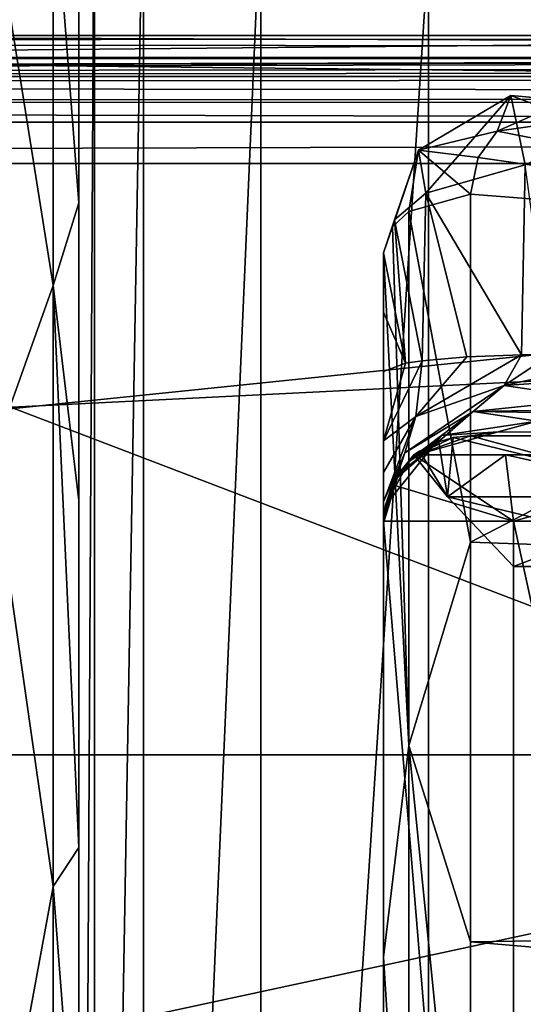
# Model space of a CAD drawing. Header units: millimetres. Extents: x -143 to 143, y -35 to 35.
# Tile 105 of 176: x -12.38 to -6.59, y 2.48 to 13.78. Entities that reach past the tile are written whole.
import ezdxf

# ---------------------------------------------------------------- set-up
doc = ezdxf.new("R2010")
doc.units = ezdxf.units.MM
doc.header["$LTSCALE"] = 65.185185
for name, color, linetype in [('1', 7, 'CONTINUOUS'), ('132', 7, 'CONTINUOUS'), ('14', 7, 'CONTINUOUS'), ('145', 7, 'CONTINUOUS'), ('15', 7, 'CONTINUOUS'), ('163', 7, 'CONTINUOUS'), ('164', 7, 'CONTINUOUS'), ('184', 7, 'CONTINUOUS'), ('186', 7, 'CONTINUOUS'), ('188', 7, 'CONTINUOUS'), ('25', 7, 'CONTINUOUS'), ('26', 7, 'CONTINUOUS'), ('27', 7, 'CONTINUOUS'), ('28', 7, 'CONTINUOUS'), ('324', 7, 'CONTINUOUS'), ('325', 7, 'CONTINUOUS'), ('332', 7, 'CONTINUOUS'), ('334', 7, 'CONTINUOUS'), ('4', 7, 'CONTINUOUS'), ('50', 7, 'CONTINUOUS'), ('52', 7, 'CONTINUOUS'), ('567', 7, 'CONTINUOUS'), ('568', 7, 'CONTINUOUS'), ('576', 7, 'CONTINUOUS'), ('656', 7, 'CONTINUOUS'), ('85', 7, 'CONTINUOUS'), ('90', 7, 'CONTINUOUS')]:
    doc.layers.add(name, color=color, linetype=linetype)

msp = doc.modelspace()

# ---------------------------------------------------------------- linework, layer by layer
at = {"layer": '1', "color": 7, "linetype": 'CONTINUOUS', "true_color": 0xe0f2ff}
for points in [[(48.857, 13.594, -21.607), (-20.965, 13.594, -21.607), (-71.75, 13.503, -22.486), (48.857, 13.594, -21.607)], [(63.5, 13.454, -22.994), (48.857, 13.594, -21.607), (-71.75, 13.503, -22.486), (63.5, 13.454, -22.994)], [(-71.75, 13.126, -27.55), (63.5, 13.454, -22.994), (-71.75, 13.503, -22.486), (-71.75, 13.126, -27.55)], [(62.739, 13.44, -23.143), (63.5, 13.454, -22.994), (-71.75, 13.126, -27.55), (62.739, 13.44, -23.143)], [(62.084, 13.401, -23.576), (62.739, 13.44, -23.143), (-71.75, 13.126, -27.55), (62.084, 13.401, -23.576)], [(61.5, 13.286, -24.975), (62.084, 13.401, -23.576), (-71.75, 13.126, -27.55), (61.5, 13.286, -24.975)], [(61.5, 13.198, -26.262), (61.5, 13.286, -24.975), (-71.75, 13.126, -27.55), (61.5, 13.198, -26.262)], [(61.5, 13.126, -27.55), (61.5, 13.198, -26.262), (-71.75, 13.126, -27.55), (61.5, 13.126, -27.55)]]:
    msp.add_3dface(points, dxfattribs=at)
at = {"layer": '132', "color": 7, "linetype": 'CONTINUOUS', "true_color": 0xe0f2ff}
for points in [[(-11.993, 15.503, 7.466), (-11.993, 10.728, 13.453), (-12.7, 15.155, 8.75), (-11.993, 15.503, 7.466)], [(-11.7, 14.297, 8.237), (-11.7, 11.676, 11.659), (-11.993, 15.503, 7.466), (-11.7, 14.297, 8.237)], [(-11.7, 11.676, 11.659), (-11.993, 10.728, 13.453), (-11.993, 15.503, 7.466), (-11.7, 11.676, 11.659)], [(-12.7, 15.155, 8.75), (-11.993, 10.728, 13.453), (-12.7, 8.75, 15.155), (-12.7, 15.155, 8.75)], [(-11.7, 11.676, 11.659), (-11.7, 8.257, 14.285), (-11.993, 10.728, 13.453), (-11.7, 11.676, 11.659)], [(-11.993, 10.728, 13.453), (-11.993, 3.829, 16.776), (-12.7, 8.75, 15.155), (-11.993, 10.728, 13.453)], [(-11.7, 8.257, 14.285), (-11.7, 4.274, 15.937), (-11.993, 10.728, 13.453), (-11.7, 8.257, 14.285)], [(-11.7, 4.274, 15.937), (-11.993, 3.829, 16.776), (-11.993, 10.728, 13.453), (-11.7, 4.274, 15.937)], [(-12.7, 8.75, 15.155), (-11.993, 3.829, 16.776), (-12.7, 0, 17.5), (-12.7, 8.75, 15.155)], [(-11.7, 4.274, 15.937), (-11.7, 0, 16.5), (-11.993, 3.829, 16.776), (-11.7, 4.274, 15.937)], [(-11.993, 3.829, 16.776), (-11.993, -3.829, 16.776), (-12.7, 0, 17.5), (-11.993, 3.829, 16.776)], [(-11.7, 0, 16.5), (-11.993, -3.829, 16.776), (-11.993, 3.829, 16.776), (-11.7, 0, 16.5)]]:
    msp.add_3dface(points, dxfattribs=at)
at = {"layer": '14', "color": 7, "linetype": 'CONTINUOUS', "true_color": 0xe0f2ff}
for points in [[(-22.965, -13.332, -17.052), (46.857, -13.332, -17.052), (-22.965, 13.332, -17.052), (-22.965, -13.332, -17.052)], [(-22.965, 13.332, -17.052), (46.857, -13.332, -17.052), (46.857, 13.332, -17.052), (-22.965, 13.332, -17.052)]]:
    msp.add_3dface(points, dxfattribs=at)
at = {"layer": '145', "color": 7, "linetype": 'CONTINUOUS', "true_color": 0xe0f2ff}
for points in [[(-22.965, 13.332, -17.052), (46.857, 13.332, -17.052), (46.857, 13.981, -16.813), (-22.965, 13.332, -17.052)], [(-22.965, 13.332, -17.052), (46.857, 13.981, -16.813), (-22.965, 13.981, -16.813), (-22.965, 13.332, -17.052)]]:
    msp.add_3dface(points, dxfattribs=at)
at = {"layer": '15', "color": 7, "linetype": 'CONTINUOUS', "true_color": 0xe0f2ff}
for points in [[(-20.965, 12.6, -20.5), (48.857, 12.6, -20.5), (-20.965, -12.6, -20.5), (-20.965, 12.6, -20.5)], [(-20.965, -12.6, -20.5), (48.857, 12.6, -20.5), (48.857, -12.6, -20.5), (-20.965, -12.6, -20.5)]]:
    msp.add_3dface(points, dxfattribs=at)
at = {"layer": '163', "color": 7, "linetype": 'CONTINUOUS', "true_color": 0xe0f2ff}
for points in [[(-7.907, 11.577, 12.73), (-7.2, 11.774, 12.947), (-7.2, 7.78, 15.676), (-7.907, 11.577, 12.73)], [(-7.907, 11.577, 12.73), (-7.907, 5.446, 16.322), (-8.097, 11.398, 12.534), (-7.907, 11.577, 12.73)], [(-7.907, 5.446, 16.322), (-7.907, 11.577, 12.73), (-7.2, 7.78, 15.676), (-7.907, 5.446, 16.322)], [(-7.907, 5.446, 16.322), (-8.2, 11.101, 12.207), (-8.097, 11.398, 12.534), (-7.907, 5.446, 16.322)], [(-8.2, 3.016, 16.222), (-8.2, 11.101, 12.207), (-7.907, 5.446, 16.322), (-8.2, 3.016, 16.222)], [(-7.2, 3.192, 17.206), (-7.907, 5.446, 16.322), (-7.2, 7.78, 15.676), (-7.2, 3.192, 17.206)], [(-8.2, 3.016, 16.222), (-7.907, 5.446, 16.322), (-7.907, -1.613, 17.131), (-8.2, 3.016, 16.222)], [(-7.907, -1.613, 17.131), (-7.907, 5.446, 16.322), (-7.2, -1.64, 17.423), (-7.907, -1.613, 17.131)], [(-7.2, -1.64, 17.423), (-7.907, 5.446, 16.322), (-7.2, 3.192, 17.206), (-7.2, -1.64, 17.423)], [(-8.2, -1.547, 16.427), (-8.2, 3.016, 16.222), (-7.907, -1.613, 17.131), (-8.2, -1.547, 16.427)]]:
    msp.add_3dface(points, dxfattribs=at)
at = {"layer": '164', "color": 7, "linetype": 'CONTINUOUS', "true_color": 0xe0f2ff}
for points in [[(-7.713, 11.787, 10.961), (-6.737, 12.906, 11.008), (-7.796, 12.28, 11.679), (-7.713, 11.787, 10.961)], [(-7.796, 12.28, 11.679), (-6.737, 12.906, 11.008), (-6.892, 12.498, 12.249), (-7.796, 12.28, 11.679)], [(-7.713, 11.787, 10.961), (-6.572, 12.11, 10.332), (-6.737, 12.906, 11.008), (-7.713, 11.787, 10.961)], [(-6.892, 12.498, 12.249), (-6.737, 12.906, 11.008), (-6.321, 12.752, 11.985), (-6.892, 12.498, 12.249)], [(-6.572, 12.11, 10.332), (-5.268, 12.778, 11.149), (-6.737, 12.906, 11.008), (-6.572, 12.11, 10.332)], [(-6.737, 12.906, 11.008), (-5.268, 12.778, 11.149), (-6.321, 12.752, 11.985), (-6.737, 12.906, 11.008)], [(-7.111, 12.197, 12.549), (-7.796, 12.28, 11.679), (-6.892, 12.498, 12.249), (-7.111, 12.197, 12.549)], [(-8.097, 11.398, 12.534), (-8.071, 11.479, 11.535), (-7.796, 12.28, 11.679), (-8.097, 11.398, 12.534)], [(-7.907, 11.577, 12.73), (-8.097, 11.398, 12.534), (-7.796, 12.28, 11.679), (-7.907, 11.577, 12.73)], [(-8.071, 11.479, 11.535), (-7.713, 11.787, 10.961), (-7.796, 12.28, 11.679), (-8.071, 11.479, 11.535)], [(-7.2, 11.774, 12.947), (-7.907, 11.577, 12.73), (-7.796, 12.28, 11.679), (-7.2, 11.774, 12.947)], [(-7.2, 11.774, 12.947), (-7.796, 12.28, 11.679), (-7.111, 12.197, 12.549), (-7.2, 11.774, 12.947)], [(-8.2, 11.101, 12.207), (-8.071, 11.479, 11.535), (-8.097, 11.398, 12.534), (-8.2, 11.101, 12.207)]]:
    msp.add_3dface(points, dxfattribs=at)
at = {"layer": '184', "color": 7, "linetype": 'CONTINUOUS', "true_color": 0xe0f2ff}
for points in [[(-6.884, 9.048, 8.438), (-1.992, 9, 10.395), (-6.436, 9.17, 9.095), (-6.884, 9.048, 8.438)], [(-7.2, 9, 7.757), (-1.992, 9, 10.395), (-6.884, 9.048, 8.438), (-7.2, 9, 7.757)]]:
    msp.add_3dface(points, dxfattribs=at)
at = {"layer": '186', "color": 7, "linetype": 'CONTINUOUS', "true_color": 0xe0f2ff}
for points in [[(-8.026, 8.564, 2.1), (-7.564, 8.931, 2.1), (-7.907, 8.707, 7.757), (-8.026, 8.564, 2.1)], [(-7.907, 8.707, 7.757), (-7.564, 8.931, 2.1), (-7.83, 8.777, 7.757), (-7.907, 8.707, 7.757)], [(-7.2, 9, 3.128), (-7.2, 9, 7.757), (-7.83, 8.777, 7.757), (-7.2, 9, 3.128)], [(-7.399, 8.98, 2.621), (-7.2, 9, 3.128), (-7.83, 8.777, 7.757), (-7.399, 8.98, 2.621)], [(-7.564, 8.931, 2.1), (-7.399, 8.98, 2.621), (-7.83, 8.777, 7.757), (-7.564, 8.931, 2.1)], [(-8.178, 8.206, 7.757), (-8.026, 8.564, 2.1), (-7.907, 8.707, 7.757), (-8.178, 8.206, 7.757)], [(-8.2, 8, 7.757), (-8.2, 8, 2.1), (-8.026, 8.564, 2.1), (-8.2, 8, 7.757)], [(-8.2, 8, 7.757), (-8.026, 8.564, 2.1), (-8.178, 8.206, 7.757), (-8.2, 8, 7.757)]]:
    msp.add_3dface(points, dxfattribs=at)
at = {"layer": '188', "color": 7, "linetype": 'CONTINUOUS', "true_color": 0xe0f2ff}
for points in [[(-8.2, 8.942, 11.731), (-7.755, 9.862, 10.821), (-7.945, 9.834, 11.1), (-8.2, 8.942, 11.731)], [(-7.755, 9.862, 10.821), (-8.2, 8.942, 11.731), (-7.829, 9.222, 10.453), (-7.755, 9.862, 10.821)], [(-8.2, 9.739, 12.073), (-8.2, 8.942, 11.731), (-7.945, 9.834, 11.1), (-8.2, 9.739, 12.073)], [(-6.614, 9.93, 10.126), (-7.244, 9.906, 10.376), (-7.829, 9.222, 10.453), (-6.614, 9.93, 10.126)], [(-6.614, 9.93, 10.126), (-7.829, 9.222, 10.453), (-6.812, 9.58, 9.891), (-6.614, 9.93, 10.126)], [(-7.244, 9.906, 10.376), (-7.755, 9.862, 10.821), (-7.829, 9.222, 10.453), (-7.244, 9.906, 10.376)], [(-5.29, 9.913, 10.301), (-6.277, 9.934, 10.084), (-6.812, 9.58, 9.891), (-5.29, 9.913, 10.301)], [(-6.277, 9.934, 10.084), (-6.614, 9.93, 10.126), (-6.812, 9.58, 9.891), (-6.277, 9.934, 10.084)], [(-5.4, 9.673, 10.186), (-5.29, 9.913, 10.301), (-6.812, 9.58, 9.891), (-5.4, 9.673, 10.186)], [(-5.771, 9.424, 9.832), (-5.4, 9.673, 10.186), (-6.812, 9.58, 9.891), (-5.771, 9.424, 9.832)], [(-7.829, 9.222, 10.453), (-7.956, 8.804, 9.733), (-6.812, 9.58, 9.891), (-7.829, 9.222, 10.453)], [(-7.956, 8.804, 9.733), (-7.169, 9.281, 9.377), (-6.812, 9.58, 9.891), (-7.956, 8.804, 9.733)], [(-7.169, 9.281, 9.377), (-5.771, 9.424, 9.832), (-6.812, 9.58, 9.891), (-7.169, 9.281, 9.377)], [(-6.064, 9.299, 9.531), (-5.771, 9.424, 9.832), (-7.169, 9.281, 9.377), (-6.064, 9.299, 9.531)], [(-7.956, 8.804, 9.733), (-8.085, 8.485, 8.836), (-7.169, 9.281, 9.377), (-7.956, 8.804, 9.733)], [(-8.085, 8.485, 8.836), (-7.533, 9.005, 8.665), (-7.169, 9.281, 9.377), (-8.085, 8.485, 8.836)], [(-7.533, 9.005, 8.665), (-6.436, 9.17, 9.095), (-7.169, 9.281, 9.377), (-7.533, 9.005, 8.665)], [(-6.151, 9.266, 9.434), (-6.064, 9.299, 9.531), (-7.169, 9.281, 9.377), (-6.151, 9.266, 9.434)], [(-6.436, 9.17, 9.095), (-6.151, 9.266, 9.434), (-7.169, 9.281, 9.377), (-6.436, 9.17, 9.095)], [(-8.2, 8.942, 11.731), (-8.2, 8.58, 11.305), (-7.829, 9.222, 10.453), (-8.2, 8.942, 11.731)], [(-8.2, 8.58, 11.305), (-8.2, 8.243, 10.553), (-7.829, 9.222, 10.453), (-8.2, 8.58, 11.305)], [(-7.829, 9.222, 10.453), (-8.2, 8.243, 10.553), (-7.956, 8.804, 9.733), (-7.829, 9.222, 10.453)], [(-6.884, 9.048, 8.438), (-6.436, 9.17, 9.095), (-7.533, 9.005, 8.665), (-6.884, 9.048, 8.438)], [(-7.2, 9, 7.757), (-6.884, 9.048, 8.438), (-7.83, 8.777, 7.757), (-7.2, 9, 7.757)], [(-7.83, 8.777, 7.757), (-6.884, 9.048, 8.438), (-7.533, 9.005, 8.665), (-7.83, 8.777, 7.757)], [(-8.178, 8.206, 7.757), (-7.907, 8.707, 7.757), (-7.533, 9.005, 8.665), (-8.178, 8.206, 7.757)], [(-8.085, 8.485, 8.836), (-8.178, 8.206, 7.757), (-7.533, 9.005, 8.665), (-8.085, 8.485, 8.836)], [(-7.907, 8.707, 7.757), (-7.83, 8.777, 7.757), (-7.533, 9.005, 8.665), (-7.907, 8.707, 7.757)], [(-8.2, 8.243, 10.553), (-8.2, 8.077, 9.802), (-7.956, 8.804, 9.733), (-8.2, 8.243, 10.553)], [(-7.956, 8.804, 9.733), (-8.2, 8.077, 9.802), (-8.085, 8.485, 8.836), (-7.956, 8.804, 9.733)], [(-8.2, 8.077, 9.802), (-8.2, 8, 8.797), (-8.085, 8.485, 8.836), (-8.2, 8.077, 9.802)], [(-8.2, 8, 8.797), (-8.2, 8, 7.757), (-8.085, 8.485, 8.836), (-8.2, 8, 8.797)], [(-8.2, 8, 7.757), (-8.178, 8.206, 7.757), (-8.085, 8.485, 8.836), (-8.2, 8, 7.757)]]:
    msp.add_3dface(points, dxfattribs=at)
at = {"layer": '25', "color": 7, "linetype": 'CONTINUOUS', "true_color": 0xe0f2ff}
for points in [[(-11.7, 16.5), (-11.519, 16.349, -2.049), (-11.7, -16.5), (-11.7, 16.5)], [(-11.7, -16.5), (-11.519, 16.349, -2.049), (-11.519, -16.349, -2.048), (-11.7, -16.5)], [(-11.519, 16.349, -2.049), (-10.955, 15.886, -4.108), (-11.519, -16.349, -2.048), (-11.519, 16.349, -2.049)], [(-11.519, -16.349, -2.048), (-10.955, 15.886, -4.108), (-10.955, -15.886, -4.108), (-11.519, -16.349, -2.048)], [(-10.955, -15.886, -4.108), (-10.955, 15.886, -4.108), (-9.607, 15.144, -6.678), (-10.955, -15.886, -4.108)], [(-9.607, -15.144, -6.678), (-10.955, -15.886, -4.108), (-9.607, 15.144, -6.678), (-9.607, -15.144, -6.678)], [(-7.684, 14.588, -8.823), (-9.607, -15.144, -6.678), (-9.607, 15.144, -6.678), (-7.684, 14.588, -8.823)], [(-7.684, -14.588, -8.823), (-9.607, -15.144, -6.678), (-7.684, 14.588, -8.823), (-7.684, -14.588, -8.823)], [(-2.606, 13.992, -11.406), (-7.684, -14.588, -8.823), (-7.684, 14.588, -8.823), (-2.606, 13.992, -11.406)], [(-2.604, -13.992, -11.407), (-7.684, -14.588, -8.823), (-2.606, 13.992, -11.406), (-2.604, -13.992, -11.407)]]:
    msp.add_3dface(points, dxfattribs=at)
at = {"layer": '26', "color": 7, "linetype": 'CONTINUOUS', "true_color": 0xe0f2ff}
for points in [[(-11.7, 16.5), (-11.7, -16.5), (-11.7, 14.297, 8.237), (-11.7, 16.5)], [(-11.7, 14.297, 8.237), (-11.7, -16.5), (-11.7, 11.676, 11.659), (-11.7, 14.297, 8.237)], [(-11.7, 11.676, 11.659), (-11.7, -16.5), (-11.7, 8.257, 14.285), (-11.7, 11.676, 11.659)], [(-11.7, 8.257, 14.285), (-11.7, -16.5), (-11.7, 4.274, 15.937), (-11.7, 8.257, 14.285)], [(-11.7, 4.274, 15.937), (-11.7, -16.5), (-11.7, 0, 16.5), (-11.7, 4.274, 15.937)]]:
    msp.add_3dface(points, dxfattribs=at)
at = {"layer": '27', "color": 7, "linetype": 'CONTINUOUS', "true_color": 0xe0f2ff}
for points in [[(-8.2, 11.101, 12.207), (-8.2, 3.016, 16.222), (-8.2, 10.419, 12.14), (-8.2, 11.101, 12.207)], [(-8.2, 10.419, 12.14), (-8.2, 3.016, 16.222), (-8.2, 9.739, 12.073), (-8.2, 10.419, 12.14)], [(-8.2, 9.739, 12.073), (-8.2, 3.016, 16.222), (-8.2, 8.942, 11.731), (-8.2, 9.739, 12.073)], [(-8.2, 8.942, 11.731), (-8.2, 3.016, 16.222), (-8.2, 8.58, 11.305), (-8.2, 8.942, 11.731)], [(-8.2, 8.58, 11.305), (-8.2, 3.016, 16.222), (-8.2, 8.243, 10.553), (-8.2, 8.58, 11.305)], [(-8.2, 8.243, 10.553), (-8.2, 3.016, 16.222), (-8.2, 8.077, 9.802), (-8.2, 8.243, 10.553)], [(-8.2, 8.077, 9.802), (-8.2, 3.016, 16.222), (-8.2, 8, 8.797), (-8.2, 8.077, 9.802)], [(-8.2, -9.974, 5.702), (-8.2, -10, 4.673), (-8.2, 8.023), (-8.2, -9.974, 5.702)], [(-8.2, 8.023), (-8.2, -10, 4.673), (-8.2, -10), (-8.2, 8.023)], [(-8.2, -9.971, 6.668), (-8.2, -9.974, 5.702), (-8.2, 8.023), (-8.2, -9.971, 6.668)], [(-8.2, -5.991, 15.374), (-8.2, -9.971, 6.668), (-8.2, 8.023), (-8.2, -5.991, 15.374)], [(-8.2, -1.547, 16.427), (-8.2, -5.991, 15.374), (-8.2, 8.023), (-8.2, -1.547, 16.427)], [(-8.2, 3.016, 16.222), (-8.2, -1.547, 16.427), (-8.2, 8.023), (-8.2, 3.016, 16.222)], [(-8.2, 8, 2.1), (-8.2, 3.016, 16.222), (-8.2, 8.023), (-8.2, 8, 2.1)], [(-8.2, 8.012, 1.087), (-8.2, 8, 2.1), (-8.2, 8.023), (-8.2, 8.012, 1.087)], [(-8.2, 8, 8.797), (-8.2, 3.016, 16.222), (-8.2, 8, 7.757), (-8.2, 8, 8.797)], [(-8.2, 8, 7.757), (-8.2, 3.016, 16.222), (-8.2, 8, 2.1), (-8.2, 8, 7.757)]]:
    msp.add_3dface(points, dxfattribs=at)
at = {"layer": '28', "color": 7, "linetype": 'CONTINUOUS', "true_color": 0xe0f2ff}
for points in [[(-8.2, 8.023), (-8.2, -10), (-6.708, -10, -4.716), (-8.2, 8.023)], [(-6.708, 8.023, -4.716), (-8.2, 8.023), (-6.708, -10, -4.716), (-6.708, 8.023, -4.716)], [(-2.775, 8.023, -7.716), (-6.708, 8.023, -4.716), (-2.775, -10, -7.716), (-2.775, 8.023, -7.716)], [(-2.775, -10, -7.716), (-6.708, 8.023, -4.716), (-6.708, -10, -4.716), (-2.775, -10, -7.716)]]:
    msp.add_3dface(points, dxfattribs=at)
at = {"layer": '324', "color": 7, "linetype": 'CONTINUOUS', "true_color": 0xe0f2ff}
for points in [[(-8.108, 8.441, 0), (-6.708, 8.023, -4.716), (-7.85, 8.783, 0), (-8.108, 8.441, 0)], [(-7.85, 8.783, 0), (-6.708, 8.023, -4.716), (-6.798, 8.783, -3.925), (-7.85, 8.783, 0)], [(-6.798, 8.783, -3.925), (-6.708, 8.023, -4.716), (-3.925, 8.783, -6.798), (-6.798, 8.783, -3.925)], [(-6.708, 8.023, -4.716), (-2.775, 8.023, -7.716), (-3.925, 8.783, -6.798), (-6.708, 8.023, -4.716)], [(-8.2, 8.023), (-6.708, 8.023, -4.716), (-8.108, 8.441, 0), (-8.2, 8.023)]]:
    msp.add_3dface(points, dxfattribs=at)
at = {"layer": '325', "color": 7, "linetype": 'CONTINUOUS', "true_color": 0xe0f2ff}
for points in [[(-7.564, 8.931, 2.1), (-8.026, 8.564, 2.1), (-7.786, 8.824, 1.002), (-7.564, 8.931, 2.1)], [(-8.026, 8.564, 2.1), (-7.85, 8.783, 0), (-7.786, 8.824, 1.002), (-8.026, 8.564, 2.1)], [(-8.026, 8.564, 2.1), (-8.108, 8.441, 0), (-7.85, 8.783, 0), (-8.026, 8.564, 2.1)], [(-8.026, 8.564, 2.1), (-8.2, 8, 2.1), (-8.108, 8.441, 0), (-8.026, 8.564, 2.1)], [(-8.2, 8, 2.1), (-8.2, 8.012, 1.087), (-8.108, 8.441, 0), (-8.2, 8, 2.1)], [(-8.2, 8.012, 1.087), (-8.2, 8.023), (-8.108, 8.441, 0), (-8.2, 8.012, 1.087)]]:
    msp.add_3dface(points, dxfattribs=at)
at = {"layer": '332', "color": 7, "linetype": 'CONTINUOUS', "true_color": 0xe0f2ff}
for points in [[(52.637, 16.005, -31.5), (-48.087, 5.653, -31.5), (-52.637, 16.005, -31.5), (52.637, 16.005, -31.5)], [(52.637, 16.005, -31.5), (48.087, 5.653, -31.5), (-48.087, -5.653, -31.5), (52.637, 16.005, -31.5)], [(52.637, 16.005, -31.5), (-48.087, -5.653, -31.5), (-48.087, 5.653, -31.5), (52.637, 16.005, -31.5)], [(48.087, 5.653, -31.5), (48.087, -5.653, -31.5), (-52.637, -16.005, -31.5), (48.087, 5.653, -31.5)], [(48.087, 5.653, -31.5), (-52.637, -16.005, -31.5), (-48.087, -5.653, -31.5), (48.087, 5.653, -31.5)]]:
    msp.add_3dface(points, dxfattribs=at)
at = {"layer": '334', "color": 7, "linetype": 'CONTINUOUS', "true_color": 0xe0f2ff}
for points in [[(-92.5, 14.569, 14.422), (-92.5, 5.339, 19.793), (92.5, 14.569, 14.422), (-92.5, 14.569, 14.422)], [(-92.5, 5.339, 19.793), (92.5, 5.339, 19.793), (92.5, 14.569, 14.422), (-92.5, 5.339, 19.793)], [(-92.5, 5.339, 19.793), (-92.5, -5.339, 19.793), (92.5, 5.339, 19.793), (-92.5, 5.339, 19.793)], [(-92.5, -5.339, 19.793), (92.5, -5.339, 19.793), (92.5, 5.339, 19.793), (-92.5, -5.339, 19.793)]]:
    msp.add_3dface(points, dxfattribs=at)
at = {"layer": '4', "color": 7, "linetype": 'CONTINUOUS', "true_color": 0xe0f2ff}
for points in [[(61.5, 12.127, -28.5), (-71.75, 12.127, -28.5), (61.5, -12.127, -28.5), (61.5, 12.127, -28.5)], [(61.5, -12.127, -28.5), (-71.75, 12.127, -28.5), (-40.004, 1.814, -28.5), (61.5, -12.127, -28.5)]]:
    msp.add_3dface(points, dxfattribs=at)
at = {"layer": '50', "color": 7, "linetype": 'CONTINUOUS', "true_color": 0xe0f2ff}
for points in [[(-7.2, 9, 7.757), (-7.2, 9, 3.128), (-4.305, 9, 6.564), (-7.2, 9, 7.757)], [(-1.992, 9, 10.395), (-7.2, 9, 7.757), (-4.305, 9, 6.564), (-1.992, 9, 10.395)]]:
    msp.add_3dface(points, dxfattribs=at)
at = {"layer": '52', "color": 7, "linetype": 'CONTINUOUS', "true_color": 0xe0f2ff}
for points in [[(-7.713, 11.787, 10.961), (-6.614, 9.93, 10.126), (-6.572, 12.11, 10.332), (-7.713, 11.787, 10.961)], [(-6.614, 9.93, 10.126), (-6.277, 9.934, 10.084), (-6.572, 12.11, 10.332), (-6.614, 9.93, 10.126)], [(-8.071, 11.479, 11.535), (-7.755, 9.862, 10.821), (-7.713, 11.787, 10.961), (-8.071, 11.479, 11.535)], [(-7.755, 9.862, 10.821), (-7.244, 9.906, 10.376), (-7.713, 11.787, 10.961), (-7.755, 9.862, 10.821)], [(-7.244, 9.906, 10.376), (-6.614, 9.93, 10.126), (-7.713, 11.787, 10.961), (-7.244, 9.906, 10.376)], [(-8.2, 11.101, 12.207), (-7.945, 9.834, 11.1), (-8.071, 11.479, 11.535), (-8.2, 11.101, 12.207)], [(-7.945, 9.834, 11.1), (-7.755, 9.862, 10.821), (-8.071, 11.479, 11.535), (-7.945, 9.834, 11.1)], [(-8.2, 11.101, 12.207), (-8.2, 10.419, 12.14), (-7.945, 9.834, 11.1), (-8.2, 11.101, 12.207)], [(-8.2, 10.419, 12.14), (-8.2, 9.739, 12.073), (-7.945, 9.834, 11.1), (-8.2, 10.419, 12.14)]]:
    msp.add_3dface(points, dxfattribs=at)
at = {"layer": '567', "color": 7, "linetype": 'CONTINUOUS', "true_color": 0xe0f2ff}
for points in [[(-7.564, 8.931, 2.1), (-7.786, 8.824, 1.002), (-7.466, 8.3, 2.426), (-7.564, 8.931, 2.1)], [(-7.399, 8.98, 2.621), (-7.564, 8.931, 2.1), (-7.466, 8.3, 2.426), (-7.399, 8.98, 2.621)], [(-4.614, 8.3, 6.351), (-7.399, 8.98, 2.621), (-7.466, 8.3, 2.426), (-4.614, 8.3, 6.351)], [(-7.2, 9, 3.128), (-7.399, 8.98, 2.621), (-4.614, 8.3, 6.351), (-7.2, 9, 3.128)], [(-4.305, 9, 6.564), (-7.2, 9, 3.128), (-4.614, 8.3, 6.351), (-4.305, 9, 6.564)], [(-7.786, 8.824, 1.002), (-7.85, 8.783, 0), (-7.466, 8.3, 2.426), (-7.786, 8.824, 1.002)], [(-7.85, 8.783, 0), (-6.798, 8.783, -3.925), (-7.466, 8.3, -2.426), (-7.85, 8.783, 0)], [(-7.466, 8.3, 2.426), (-7.85, 8.783, 0), (-7.466, 8.3, -2.426), (-7.466, 8.3, 2.426)], [(-7.466, 8.3, -2.426), (-6.798, 8.783, -3.925), (-4.614, 8.3, -6.351), (-7.466, 8.3, -2.426)], [(-6.798, 8.783, -3.925), (-3.925, 8.783, -6.798), (-4.614, 8.3, -6.351), (-6.798, 8.783, -3.925)]]:
    msp.add_3dface(points, dxfattribs=at)
at = {"layer": '568', "color": 7, "linetype": 'CONTINUOUS', "true_color": 0xe0f2ff}
for points in [[(-6.705, 7.5, -2.179), (-4.144, 7.5, -5.704), (-6.705, 7.5, 2.179), (-6.705, 7.5, -2.179)], [(-6.705, 7.5, 2.179), (-4.144, 7.5, -5.704), (-4.7, 7.5, 0), (-6.705, 7.5, 2.179)], [(-4.144, 7.5, 5.704), (-6.705, 7.5, 2.179), (-4.7, 7.5, 0), (-4.144, 7.5, 5.704)]]:
    msp.add_3dface(points, dxfattribs=at)
at = {"layer": '576', "color": 7, "linetype": 'CONTINUOUS', "true_color": 0xe0f2ff}
for points in [[(-4.614, 8.3, 6.351), (-7.466, 8.3, 2.426), (-4.144, 7.5, 5.704), (-4.614, 8.3, 6.351)], [(-7.466, 8.3, 2.426), (-7.466, 8.3, -2.426), (-6.705, 7.5, 2.179), (-7.466, 8.3, 2.426)], [(-7.466, 8.3, 2.426), (-6.705, 7.5, 2.179), (-4.144, 7.5, 5.704), (-7.466, 8.3, 2.426)], [(-7.466, 8.3, -2.426), (-4.614, 8.3, -6.351), (-6.705, 7.5, -2.179), (-7.466, 8.3, -2.426)], [(-7.466, 8.3, -2.426), (-6.705, 7.5, -2.179), (-6.705, 7.5, 2.179), (-7.466, 8.3, -2.426)], [(-4.614, 8.3, -6.351), (-4.144, 7.5, -5.704), (-6.705, 7.5, -2.179), (-4.614, 8.3, -6.351)]]:
    msp.add_3dface(points, dxfattribs=at)
at = {"layer": '656', "color": 7, "linetype": 'CONTINUOUS', "true_color": 0xe0f2ff}
for points in [[(-5.751, 12.66, 12.082), (-6.892, 12.498, 12.249), (-6.321, 12.752, 11.985), (-5.751, 12.66, 12.082)], [(-6.892, 12.498, 12.249), (-5.751, 12.66, 12.082), (-0.503, 11.255, 13.4), (-6.892, 12.498, 12.249)], [(-7.111, 12.197, 12.549), (-6.892, 12.498, 12.249), (-0.503, 11.255, 13.4), (-7.111, 12.197, 12.549)], [(-7.2, 11.774, 12.947), (-7.111, 12.197, 12.549), (-0.503, 11.255, 13.4), (-7.2, 11.774, 12.947)], [(-7.2, 7.78, 15.676), (-7.2, 11.774, 12.947), (-0.503, 11.255, 13.4), (-7.2, 7.78, 15.676)], [(-7.2, 7.78, 15.676), (-0.503, 11.255, 13.4), (83.5, 4.558, 16.896), (-7.2, 7.78, 15.676)], [(-7.2, 3.192, 17.206), (-7.2, 7.78, 15.676), (83.5, 4.558, 16.896), (-7.2, 3.192, 17.206)], [(-7.2, 3.192, 17.206), (83.5, 4.558, 16.896), (83.5, -4.558, 16.896), (-7.2, 3.192, 17.206)], [(-7.2, -1.64, 17.423), (-7.2, 3.192, 17.206), (83.5, -4.558, 16.896), (-7.2, -1.64, 17.423)]]:
    msp.add_3dface(points, dxfattribs=at)
at = {"layer": '85', "color": 7, "linetype": 'CONTINUOUS', "true_color": 0xe0f2ff}
for points in [[(61.5, 13.126, -27.55), (-71.75, 13.126, -27.55), (-71.75, 13.036, -27.916), (61.5, 13.126, -27.55)], [(61.5, 12.912, -28.119), (61.5, 13.126, -27.55), (-71.75, 13.036, -27.916), (61.5, 12.912, -28.119)], [(-71.75, 12.817, -28.224), (61.5, 12.912, -28.119), (-71.75, 13.036, -27.916), (-71.75, 12.817, -28.224)], [(61.5, 12.843, -28.198), (61.5, 12.912, -28.119), (-71.75, 12.817, -28.224), (61.5, 12.843, -28.198)], [(61.5, 12.517, -28.421), (61.5, 12.843, -28.198), (-71.75, 12.817, -28.224), (61.5, 12.517, -28.421)], [(-71.75, 12.127, -28.5), (61.5, 12.517, -28.421), (-71.75, 12.817, -28.224), (-71.75, 12.127, -28.5)], [(-71.75, 12.127, -28.5), (61.5, 12.127, -28.5), (61.5, 12.517, -28.421), (-71.75, 12.127, -28.5)]]:
    msp.add_3dface(points, dxfattribs=at)
at = {"layer": '90', "color": 7, "linetype": 'CONTINUOUS', "true_color": 0xe0f2ff}
for points in [[(-20.965, 13.594, -21.607), (48.857, 13.594, -21.607), (48.857, 13.344, -20.832), (-20.965, 13.594, -21.607)], [(-20.965, 13.344, -20.832), (-20.965, 13.594, -21.607), (48.857, 13.344, -20.832), (-20.965, 13.344, -20.832)], [(48.857, 12.6, -20.5), (-20.965, 12.6, -20.5), (-20.965, 13.344, -20.832), (48.857, 12.6, -20.5)], [(48.857, 12.6, -20.5), (-20.965, 13.344, -20.832), (48.857, 13.344, -20.832), (48.857, 12.6, -20.5)]]:
    msp.add_3dface(points, dxfattribs=at)

doc.saveas('drawing.dxf')
